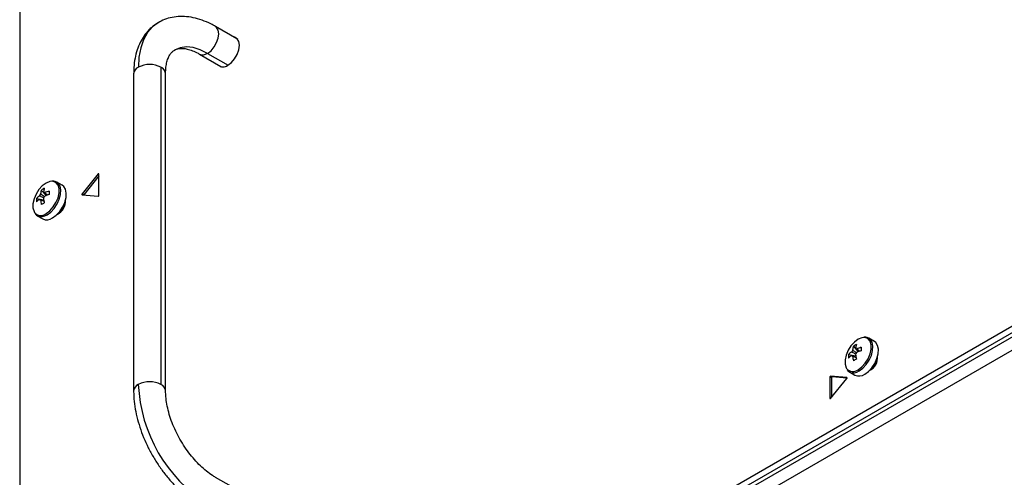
# Model space of a CAD drawing. Header units: millimetres. Extents: x 155400 to 158181, y 110534 to 115156.
# Tile 4 of 121: x 157604 to 157844, y 110734 to 110846. Entities that reach past the tile are written whole.
import ezdxf

# ---------------------------------------------------------------- set-up
doc = ezdxf.new("R2010")
doc.units = ezdxf.units.MM

msp = doc.modelspace()

# ---------------------------------------------------------------- linework, layer by layer
at = {"color": 7, "linetype": 'Continuous', "lineweight": 25}
for p, q in [((157604.01, 110954.85), (157604.01, 110633.13)), ((157657.05, 110840.85), (157651.84, 110843.86)), ((157657.02, 110840.85), (157657.16, 110840.83)), ((157657.04, 110840.85), (157657.05, 110840.85)), ((157657.28, 110840.68), (157657.05, 110840.85)), ((157647.94, 110837.1), (157653.15, 110834.09)), ((157649.89, 110837.29), (157654.91, 110834.4)), ((157638.5, 110833.9), (157638.5, 110756.33)), ((157653.22, 110834.01), (157653.13, 110834.11)), ((157653.15, 110834.09), (157653.41, 110833.98)), ((157631.84, 110832.31), (157631.84, 110754.74)), ((157639.64, 110754.74), (157639.64, 110832.31)), ((157606.13, 110631.91), (157915.67, 110810.6)), ((157607.55, 110631.09), (157917.08, 110809.78)), ((157609.4, 110631.14), (157917.7, 110809.12)), ((157623.21, 110807.8), (157619.29, 110802.92)), ((157623.37, 110807.71), (157623.21, 110807.8)), ((157623.37, 110802.55), (157623.37, 110807.78)), ((157917.7, 110805.85), (157609.4, 110627.88)), ((157614.42, 110805.03), (157613.07, 110805.81)), ((157623.37, 110807.35), (157619.64, 110802.71)), ((157609.29, 110803.87), (157610.48, 110802.5)), ((157619.64, 110802.71), (157619.29, 110802.92)), ((157619.29, 110802.7), (157623.21, 110802.35)), ((157608.11, 110801.82), (157609.89, 110801.48)), ((157608.84, 110801.61), (157609.03, 110801.52)), ((157608.32, 110797.58), (157609.67, 110796.8)), ((157608.32, 110797.58), (157608.37, 110797.55)), ((157812.76, 110766.84), (157811.42, 110767.62)), ((157807.64, 110765.68), (157808.82, 110764.31)), ((157806.45, 110763.63), (157808.23, 110763.29)), ((157807.18, 110763.42), (157807.38, 110763.32)), ((157806.67, 110759.39), (157808.01, 110758.61)), ((157806.67, 110759.39), (157806.72, 110759.36)), ((157801.91, 110758.16), (157801.91, 110752.93)), ((157802.27, 110757.96), (157801.91, 110758.16)), ((157806, 110758.01), (157802.07, 110758.36)), ((157802.43, 110758.16), (157802.07, 110758.36)), ((157802.07, 110752.92), (157806, 110757.8)), ((157802.27, 110757.96), (157802.27, 110753.16)), ((157806.02, 110757.83), (157802.43, 110758.16)), ((157806.04, 110757.99), (157806, 110758.01)), ((157802.02, 110752.87), (157801.91, 110752.93)), ((157657.05, 110730.61), (157651.84, 110733.62))]:
    msp.add_line(p, q, dxfattribs=at)
at = {"color": 7, "linetype": 'Continuous', "lineweight": 25, "flags": 128}
for points in [[(157637.97, 110844.87), (157637.94, 110844.85), (157636.48, 110843.77), (157635.25, 110842.36), (157634.27, 110840.63), (157633.56, 110838.62), (157633.13, 110836.37), (157632.99, 110833.9)], [(157649.89, 110837.29), (157650.74, 110837.94), (157651.51, 110838.84), (157652.12, 110839.9), (157652.51, 110841.01), (157652.64, 110842.07), (157652.51, 110842.98), (157652.12, 110843.64), (157651.84, 110843.86)], [(157654.84, 110834.36), (157655.71, 110835.02), (157656.5, 110835.94), (157657.12, 110837.02), (157657.53, 110838.17), (157657.66, 110839.25), (157657.53, 110840.18), (157657.12, 110840.86), (157656.5, 110841.22), (157656.34, 110841.26)], [(157649.89, 110837.29), (157648.11, 110838.16), (157646.37, 110838.68), (157644.72, 110838.85), (157643.19, 110838.65), (157641.84, 110838.09), (157641.82, 110838.08)], [(157623.37, 110807.78), (157623.37, 110807.81), (157623.36, 110807.84), (157623.34, 110807.85), (157623.32, 110807.86), (157623.29, 110807.86), (157623.26, 110807.85), (157623.24, 110807.83), (157623.21, 110807.8)], [(157611.78, 110806), (157611.34, 110805.94), (157610.44, 110805.57), (157609.53, 110804.89), (157608.7, 110803.97), (157608, 110802.88), (157607.51, 110801.7), (157607.25, 110800.53), (157607.25, 110799.48), (157607.51, 110798.61), (157607.64, 110798.39)], [(157610.44, 110798.13), (157611.34, 110798.8), (157612.18, 110799.72), (157612.87, 110800.81), (157613.37, 110801.99), (157613.63, 110803.16), (157613.63, 110804.22), (157613.37, 110805.08), (157612.87, 110805.69), (157612.18, 110805.98), (157611.78, 110806)], [(157610.7, 110797.82), (157611.6, 110798.48), (157612.44, 110799.39), (157613.15, 110800.46), (157613.68, 110801.63), (157613.99, 110802.8), (157614.05, 110803.89), (157613.86, 110804.82), (157613.44, 110805.52), (157613.08, 110805.81)], [(157612.05, 110797.04), (157612.95, 110797.7), (157613.79, 110798.61), (157614.5, 110799.69), (157615.03, 110800.85), (157615.33, 110802.03), (157615.4, 110803.12), (157615.21, 110804.04), (157614.79, 110804.74), (157614.42, 110805.03)], [(157619.29, 110802.7), (157619.26, 110802.71), (157619.25, 110802.73), (157619.24, 110802.75), (157619.23, 110802.78), (157619.24, 110802.81), (157619.25, 110802.85), (157619.26, 110802.88), (157619.29, 110802.92)], [(157619.62, 110802.67), (157619.62, 110802.68), (157619.64, 110802.71)], [(157810.12, 110767.81), (157809.69, 110767.75), (157808.78, 110767.37), (157807.87, 110766.7), (157807.04, 110765.78), (157806.35, 110764.68), (157805.85, 110763.51), (157805.59, 110762.34), (157805.59, 110761.28), (157805.85, 110760.42), (157805.98, 110760.2)], [(157808.78, 110759.93), (157809.69, 110760.61), (157810.52, 110761.53), (157811.22, 110762.62), (157811.71, 110763.8), (157811.97, 110764.97), (157811.97, 110766.02), (157811.71, 110766.89), (157811.22, 110767.5), (157810.52, 110767.79), (157810.12, 110767.81)], [(157809.04, 110759.62), (157809.95, 110760.29), (157810.79, 110761.2), (157811.5, 110762.27), (157812.02, 110763.44), (157812.33, 110764.61), (157812.39, 110765.7), (157812.21, 110766.63), (157811.79, 110767.32), (157811.42, 110767.61)], [(157810.39, 110758.85), (157811.3, 110759.51), (157812.13, 110760.42), (157812.84, 110761.49), (157813.37, 110762.66), (157813.68, 110763.83), (157813.74, 110764.92), (157813.55, 110765.85), (157813.13, 110766.55), (157812.76, 110766.84)], [(157806, 110758.01), (157806.02, 110758), (157806.04, 110757.99), (157806.05, 110757.96), (157806.05, 110757.93), (157806.05, 110757.9), (157806.04, 110757.86), (157806.02, 110757.83), (157806, 110757.8)]]:
    msp.add_lwpolyline(points, dxfattribs=at)
at = {"color": 7, "linetype": 'Continuous', "lineweight": 25}
for centre, radius, start, end in [((157648.75, 110838.81), 1.89, 244.5471, 306.7971), ((157633.8, 110832.12), 1.96, 114.3747, 174.3052), ((157635.74, 110828.58), 5.99, 62.6097, 117.3903), ((157637.69, 110832.12), 1.96, 5.6948, 65.6253), ((157653.71, 110835.68), 1.73, 222.7677, 310.294), ((157610.49, 110801.81), 1.77, 141.1423, 158.8577), ((157614.57, 110802.38), 5.48, 164.1794, 174.2752), ((157612.42, 110799.31), 5.53, 115.637, 124.3576), ((157615.3, 110802.8), 5.48, 164.1794, 174.2752), ((157609.82, 110802.99), 0.36, 34.0284, 85.9608), ((157614.18, 110794.31), 9.77, 107.6977, 114.5644), ((157614.18, 110793.46), 9.77, 107.6977, 114.5644), ((157627.7, 110803.19), 16.5, 178.5397, 181.4603), ((157623.14, 110802.56), 0.231, 302.6055, 357.3945), ((157613.63, 110801.4), 5.53, 175.64, 184.36), ((157612.04, 110798), 5.48, 125.7222, 135.8186), ((157612.04, 110797.16), 5.48, 125.7222, 135.8186), ((157609.14, 110801.81), 0.36, 214.0284, 265.9608), ((157618.84, 110802.38), 9.77, 185.433, 192.3), ((157617.91, 110786.22), 16.5, 118.5372, 121.4574), ((157608.46, 110802.99), 1.77, 321.1423, 338.8577), ((157619.56, 110802.8), 9.77, 185.433, 192.3), ((157611.72, 110801.1), 3.5, 294.725, 5.2803), ((157611.56, 110801.2), 3.6, 298.8559, 1.1494), ((157623.21, 110802.45), 0.092, 267.6422, 302.3493), ((157609.17, 110799.64), 1.98, 219.2463, 309.8877), ((157609.3, 110799.75), 2.39, 247.1428, 305.7669), ((157610.66, 110798.95), 2.37, 245.381, 305.9294), ((157810.38, 110759.81), 5.48, 125.7222, 135.8186), ((157808.84, 110763.62), 1.77, 141.1423, 158.8577), ((157812.91, 110764.19), 5.48, 164.1794, 174.2752), ((157810.76, 110761.11), 5.53, 115.637, 124.3576), ((157813.64, 110764.61), 5.48, 164.1794, 174.2752), ((157808.16, 110764.79), 0.36, 34.0284, 85.9608), ((157806.8, 110764.79), 1.77, 321.1423, 338.8577), ((157812.52, 110756.11), 9.77, 107.6977, 114.5644), ((157812.52, 110755.27), 9.77, 107.6977, 114.5644), ((157826.05, 110765), 16.5, 178.5397, 181.4603), ((157811.97, 110763.21), 5.53, 175.64, 184.36), ((157810.38, 110758.97), 5.48, 125.7222, 135.8186), ((157807.48, 110763.62), 0.36, 214.0284, 265.9608), ((157817.18, 110764.19), 9.77, 185.433, 192.3), ((157816.25, 110748.03), 16.5, 118.5372, 121.4574), ((157817.91, 110764.61), 9.77, 185.433, 192.3), ((157810.06, 110762.91), 3.5, 294.725, 5.2803), ((157809.9, 110763.01), 3.6, 298.856, 1.1494), ((157807.51, 110761.45), 1.98, 219.2463, 309.8877), ((157807.65, 110761.56), 2.39, 247.1428, 305.7669), ((157635.74, 110751.01), 5.99, 62.6097, 117.3903), ((157802.11, 110758.17), 0.198, 101.219, 181.1919), ((157802.47, 110757.96), 0.198, 101.219, 181.1919), ((157809, 110760.76), 2.37, 245.381, 305.9294), ((157633.71, 110754.61), 1.87, 112.7376, 175.9577), ((157669.68, 110758), 36.73, 182.6055, 237.3945), ((157637.69, 110754.54), 1.96, 5.9022, 65.6072), ((157801.98, 110752.92), 0.0655, 170.786, 309.2033), ((157801.92, 110753.04), 0.195, 301.1059, 322.0213)]:
    msp.add_arc(centre, radius, start, end, dxfattribs=at)
for points, knots in [([(157651.84, 110843.86), (157651.46, 110844.07), (157650.38, 110844.67), (157648.56, 110845.44), (157646.4, 110846.06), (157644.27, 110846.34), (157642.22, 110846.29), (157640.3, 110845.9), (157638.88, 110845.4), (157638.18, 110844.95), (157638, 110844.84)], [0, 0, 0, 0, 0.081398, 0.233064, 0.384558, 0.533817, 0.679087, 0.819439, 0.95526, 1, 1, 1, 1]), ([(157638, 110844.84), (157637.65, 110844.64), (157636.77, 110844.14), (157635.56, 110843.04), (157634.37, 110841.61), (157633.41, 110839.96), (157632.66, 110838.12), (157632.14, 110836.08), (157631.88, 110834.12), (157631.86, 110832.83), (157631.84, 110832.31)], [0, 0, 0, 0, 0.087266, 0.217694, 0.348409, 0.481308, 0.617775, 0.758364, 0.902646, 1, 1, 1, 1]), ([(157639.64, 110832.31), (157639.65, 110832.59), (157639.66, 110833.4), (157639.82, 110834.6), (157640.13, 110835.8), (157640.55, 110836.76), (157641.05, 110837.46), (157641.46, 110837.87), (157641.75, 110838.02), (157641.84, 110838.06)], [0, 0, 0, 0, 0.085441, 0.247998, 0.41009, 0.573087, 0.740635, 0.92038, 1, 1, 1, 1]), ([(157641.84, 110838.06), (157641.98, 110838.15), (157642.31, 110838.35), (157642.98, 110838.49), (157643.88, 110838.53), (157644.95, 110838.37), (157646.18, 110837.98), (157647.22, 110837.51), (157647.82, 110837.17), (157647.94, 110837.1)], [0, 0, 0, 0, 0.127298, 0.307953, 0.471682, 0.628078, 0.794377, 0.957923, 1, 1, 1, 1]), ([(157653.16, 110834.09), (157653.16, 110834.09), (157653.15, 110834.09), (157653.15, 110834.09), (157653.15, 110834.1)], [0, 0, 0, 0, 0.5280883, 1, 1, 1, 1]), ([(157613.05, 110805.77), (157612.93, 110805.85), (157612.6, 110806.06), (157612.2, 110806.06), (157611.95, 110806.05)], [0, 0, 0, 0, 0.396035, 1, 1, 1, 1]), ([(157609.11, 110802.92), (157609.19, 110802.88), (157609.51, 110802.66), (157609.83, 110802.44), (157610.08, 110802.27)], [0, 0, 0, 0, 0.227609, 1, 1, 1, 1]), ([(157610.12, 110803.19), (157610.18, 110803.14), (157610.45, 110802.96), (157610.71, 110802.78), (157610.9, 110802.65)], [0, 0, 0, 0, 0.25699, 1, 1, 1, 1]), ([(157609.88, 110801.94), (157609.62, 110802.07), (157609.27, 110802.24), (157608.92, 110802.41), (157608.84, 110802.45)], [0, 0, 0, 0, 0.771145, 1, 1, 1, 1]), ([(157609.97, 110801.04), (157609.76, 110801.14), (157609.47, 110801.28), (157609.19, 110801.42), (157609.11, 110801.45)], [0, 0, 0, 0, 0.742962, 1, 1, 1, 1]), ([(157607.77, 110798.12), (157607.82, 110798.03), (157607.98, 110797.78), (157608.23, 110797.66), (157608.4, 110797.58)], [0, 0, 0, 0, 0.349906, 1, 1, 1, 1]), ([(157811.4, 110767.58), (157811.27, 110767.66), (157810.95, 110767.87), (157810.54, 110767.87), (157810.3, 110767.86)], [0, 0, 0, 0, 0.396035, 1, 1, 1, 1]), ([(157808.21, 110763.76), (157807.94, 110763.89), (157807.6, 110764.05), (157807.26, 110764.22), (157807.18, 110764.26)], [0, 0, 0, 0, 0.7663102, 1, 1, 1, 1]), ([(157807.46, 110764.73), (157807.53, 110764.68), (157807.86, 110764.46), (157808.19, 110764.24), (157808.44, 110764.07)], [0, 0, 0, 0, 0.224757, 1, 1, 1, 1]), ([(157808.46, 110765), (157808.53, 110764.95), (157808.79, 110764.77), (157809.05, 110764.59), (157809.25, 110764.46)], [0, 0, 0, 0, 0.25699, 1, 1, 1, 1]), ([(157808.32, 110762.85), (157808.1, 110762.95), (157807.82, 110763.09), (157807.53, 110763.23), (157807.46, 110763.26)], [0, 0, 0, 0, 0.742962, 1, 1, 1, 1]), ([(157806.11, 110759.92), (157806.17, 110759.84), (157806.32, 110759.59), (157806.58, 110759.47), (157806.75, 110759.39)], [0, 0, 0, 0, 0.349906, 1, 1, 1, 1]), ([(157631.84, 110754.74), (157631.85, 110754.31), (157631.87, 110753.07), (157632.1, 110750.96), (157632.6, 110748.43), (157633.32, 110745.89), (157634.25, 110743.35), (157635.39, 110740.86), (157636.71, 110738.45), (157638.19, 110736.14), (157639.82, 110733.96), (157641.59, 110731.94), (157643.47, 110730.1), (157645.41, 110728.5), (157646.92, 110727.47), (157647.76, 110726.98), (157647.94, 110726.87)], [0, 0, 0, 0, 0.042686, 0.121521, 0.200166, 0.278585, 0.356758, 0.434745, 0.512636, 0.59054, 0.668545, 0.746758, 0.825296, 0.904264, 0.979289, 1, 1, 1, 1]), ([(157651.84, 110733.62), (157651.59, 110733.77), (157650.86, 110734.21), (157649.62, 110735.12), (157648.14, 110736.41), (157646.69, 110737.92), (157645.31, 110739.62), (157644.02, 110741.46), (157642.86, 110743.41), (157641.85, 110745.44), (157641.02, 110747.5), (157640.37, 110749.53), (157639.93, 110751.5), (157639.68, 110753.26), (157639.66, 110754.28), (157639.64, 110754.74)], [0, 0, 0, 0, 0.041487, 0.121234, 0.201563, 0.282512, 0.363991, 0.445855, 0.527936, 0.610063, 0.69201, 0.773594, 0.854645, 0.935018, 1, 1, 1, 1])]:
    msp.add_open_spline(points, degree=3, knots=knots, dxfattribs=at)

doc.saveas('drawing.dxf')
